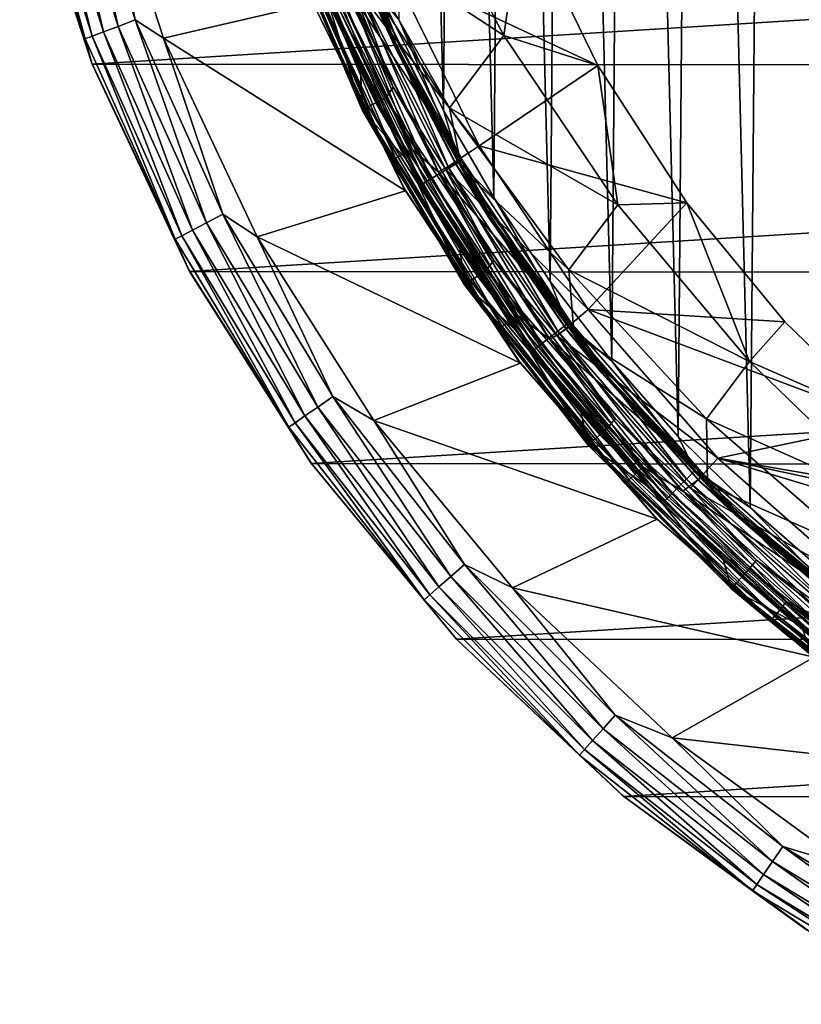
# Model space of a CAD drawing. Header units: metres. Extents: x -24 to 24, y -127 to 24.
# Tile 16 of 49: x -23 to -13, y -21 to -8. Entities that reach past the tile are written whole.
import ezdxf

# ---------------------------------------------------------------- set-up
doc = ezdxf.new("R2010")
doc.units = ezdxf.units.M
doc.layers.add('solid_12421051_071', color=7, linetype='CONTINUOUS')

msp = doc.modelspace()

# ---------------------------------------------------------------- linework, layer by layer
at = {"layer": 'solid_12421051_071'}
for points in [[(-12.642771, -15.546076, 173.400101), (-12.371401, 15.762295, 173.404343), (-13.392568, 14.905686, 173.387894)], [(-13.645188, -14.675271, 173.383621), (-13.392568, 14.905686, 173.387894), (-14.36063, 13.976496, 173.371094)], [(-12.642771, -15.546076, 173.400101), (-13.392568, 14.905686, 173.387894), (-13.645188, -14.675271, 173.383621)], [(-14.591045, -13.737322, 173.366928), (-14.36063, 13.976496, 173.371094), (-15.263536, 12.987851, 173.35437)], [(-13.645188, -14.675271, 173.383621), (-14.36063, 13.976496, 173.371094), (-14.591045, -13.737322, 173.366928)], [(-15.468464, -12.744121, 173.350433), (-15.263536, 12.987851, 173.35437), (-16.092136, 11.948638, 173.338135)], [(-14.591045, -13.737322, 173.366928), (-15.263536, 12.987851, 173.35437), (-15.468464, -12.744121, 173.350433)], [(-16.278402, -11.69371, 173.334366), (-16.092136, 11.948638, 173.338135), (-16.851938, 10.852544, 173.322495)], [(-15.468464, -12.744121, 173.350433), (-16.092136, 11.948638, 173.338135), (-16.278402, -11.69371, 173.334366)], [(-17.019871, -10.588416, 173.318939), (-16.851938, 10.852544, 173.322495), (-17.536291, 9.711078, 173.30777)], [(-16.278402, -11.69371, 173.334366), (-16.851938, 10.852544, 173.322495), (-17.019871, -10.588416, 173.318939)], [(-17.684097, -9.439666, 173.30452), (-17.536291, 9.711078, 173.30777), (-18.140781, 8.53056, 173.294296)], [(-17.019871, -10.588416, 173.318939), (-17.536291, 9.711078, 173.30777), (-17.684097, -9.439666, 173.30452)], [(-17.684097, -9.439666, 173.30452), (-18.140781, 8.53056, 173.294296), (-18.273056, -8.241833, 173.291275)], [(-21.973093, -8.333295, -0.134106), (-22.58296, -5.5662, -0.034074), (-22.817352, -5.623972, -0.134106)], [(-22.58296, -5.5662, -0.034074), (-21.747374, -8.247691, -0.034074), (-22.27284, -5.734795)], [(-21.973093, -8.333295, -0.134106), (-21.747374, -8.247691, -0.034074), (-22.58296, -5.5662, -0.034074)], [(-23.018581, -5.673571, -0.293264), (-23.172903, -5.711607, -0.50068), (-22.315489, -8.463148, -0.50068)], [(-22.817352, -5.623972, -0.134106), (-23.018581, -5.673571, -0.293264), (-22.166876, -8.406787, -0.293264)], [(-22.166876, -8.406787, -0.293264), (-23.018581, -5.673571, -0.293264), (-22.315489, -8.463148, -0.50068)], [(-21.973093, -8.333295, -0.134106), (-22.817352, -5.623972, -0.134106), (-22.166876, -8.406787, -0.293264)], [(-23.172903, -5.711607, -0.50068), (-23.269783, -5.735486, -0.742193), (-22.408783, -8.49853, -0.742193)], [(-22.408783, -8.49853, -0.742193), (-23.269783, -5.735486, -0.742193), (-23.248949, -5.957046, -1)], [(-22.315489, -8.463148, -0.50068), (-23.172903, -5.711607, -0.50068), (-22.408783, -8.49853, -0.742193)], [(-19.402624, -8.033175), (-22.27284, -5.734795), (-21.376373, -8.488291)], [(-21.747374, -8.247691, -0.034074), (-21.376373, -8.488291), (-22.27284, -5.734795)], [(-22.408783, -8.49853, -0.742193), (-23.248949, -5.957046, -1), (-22.321192, -8.818413, -1)], [(-23.24683, -5.962299, -4), (-22.321192, -8.818413, -1), (-23.248949, -5.957046, -1)], [(-23.24683, -5.962299, -4), (-22.31587, -8.831828, -4), (-22.321192, -8.818413, -1)], [(-23.24683, -5.962299, -4), (23.238926, -5.993042, -4), (-22.31587, -8.831828, -4)], [(-22.31587, -8.831828, -4), (23.238926, -5.993042, -4), (22.300312, -8.871123, -4)], [(-18.133791, -6.096987, 147.658447), (-18.913794, -7.125077, 145.43277), (-16.889135, -8.454881, 148.08522)], [(-18.133791, -6.096987, 147.658447), (-16.889135, -8.454881, 148.08522), (-16.649584, -6.79571, 149.5)], [(-19.231066, -6.248552, 145.029312), (-18.29627, -8.609571, 145.029312), (-19.251684, -6.255251, 145.061798)], [(-19.251684, -6.255251, 145.061798), (-18.315887, -8.618802, 145.061798), (-18.6896, -7.794959, 145.100006)], [(-18.29627, -8.609571, 145.029312), (-18.315887, -8.618802, 145.061798), (-19.251684, -6.255251, 145.061798)], [(-18.313942, -8.617887, 145.338165), (-19.249638, -6.254587, 145.338165), (-18.708561, -7.74934, 145.23999)], [(-18.913794, -7.125077, 145.43277), (-19.249638, -6.254587, 145.338165), (-18.313942, -8.617887, 145.338165)], [(-19.231066, -6.248552, 145.029312), (-19.200184, -6.238518, 145.007614), (-18.266891, -8.595747, 145.007614)], [(-19.231066, -6.248552, 145.029312), (-18.266891, -8.595747, 145.007614), (-18.29627, -8.609571, 145.029312)], [(-18.266891, -8.595747, 145.007614), (-19.200184, -6.238518, 145.007614), (-18.607462, -7.731978, 145)], [(-19.478186, -6.860192, 147.52475), (-19.36657, -6.705824, 147.5), (-18.346697, -9.136117, 147.5)], [(-18.346697, -9.136117, 147.5), (-19.36657, -6.705824, 147.5), (-18.839977, -7.823955, 147.5)], [(-19.610323, -6.90673, 147.596619), (-19.478186, -6.860192, 147.52475), (-18.449673, -9.277474, 147.52475)], [(-18.449673, -9.277474, 147.52475), (-19.478186, -6.860192, 147.52475), (-18.346697, -9.136117, 147.5)], [(-18.360859, -7.580243, 149.5), (-16.649584, -6.79571, 149.5), (-15.653182, -8.847436, 149.5)], [(-16.889135, -8.454881, 148.08522), (-15.653182, -8.847436, 149.5), (-16.649584, -6.79571, 149.5)], [(-19.781334, -6.96696, 147.849274), (-18.736814, -9.421865, 147.849274), (-19.803257, -6.974681, 148.004364)], [(-18.736814, -9.421865, 147.849274), (-18.75758, -9.432305, 148.004364), (-19.803257, -6.974681, 148.004364)], [(-19.318197, -7.66011, 172.539566), (-19.803257, -6.974681, 148.004364), (-18.75758, -9.432305, 148.004364)], [(-18.673817, -9.390186, 147.708481), (-19.781334, -6.96696, 147.849274), (-19.714827, -6.943536, 147.708481)], [(-18.673817, -9.390186, 147.708481), (-18.736814, -9.421865, 147.849274), (-19.781334, -6.96696, 147.849274)], [(-19.714827, -6.943536, 147.708481), (-19.610323, -6.90673, 147.596619), (-18.574833, -9.340411, 147.596619)], [(-18.673817, -9.390186, 147.708481), (-19.714827, -6.943536, 147.708481), (-18.574833, -9.340411, 147.596619)], [(-18.574833, -9.340411, 147.596619), (-19.610323, -6.90673, 147.596619), (-18.449673, -9.277474, 147.52475)], [(-18.622587, -7.854678, 145.432877), (-18.913794, -7.125077, 145.43277), (-18.313942, -8.617887, 145.338165)], [(-17.605371, -9.405141, 146.011337), (-18.913794, -7.125077, 145.43277), (-18.622587, -7.854678, 145.432877)], [(-17.605371, -9.405141, 146.011337), (-16.889135, -8.454881, 148.08522), (-18.913794, -7.125077, 145.43277)], [(-19.33379, -7.654789, 144.904419), (-19.436691, -7.695531, 144.79364), (-18.318922, -10.070912, 144.79364)], [(-18.221939, -10.017595, 144.904419), (-19.204077, -7.603432, 144.975525), (-19.33379, -7.654789, 144.904419)], [(-18.221939, -10.017595, 144.904419), (-19.33379, -7.654789, 144.904419), (-18.318922, -10.070912, 144.79364)], [(-19.204077, -7.603432, 144.975525), (-18.099684, -9.950385, 144.975525), (-18.93914, -7.845925, 145)], [(-18.221939, -10.017595, 144.904419), (-18.099684, -9.950385, 144.975525), (-19.204077, -7.603432, 144.975525)], [(-18.839977, -7.823955, 147.5), (-18.360859, -7.580243, 149.5), (-17.21629, -9.907719, 149.5)], [(-17.21629, -9.907719, 149.5), (-18.360859, -7.580243, 149.5), (-15.653182, -8.847436, 149.5)], [(-19.436691, -7.695531, 144.79364), (-19.502687, -7.721661, 144.654053), (-18.381123, -10.105108, 144.654053)], [(-18.381123, -10.105108, 144.654053), (-19.502687, -7.721661, 144.654053), (-19.418238, -7.995753, 144.5)], [(-18.318922, -10.070912, 144.79364), (-19.436691, -7.695531, 144.79364), (-18.381123, -10.105108, 144.654053)], [(-18.779425, -8.899375, 172.55162), (-19.318197, -7.66011, 172.539566), (-18.75758, -9.432305, 148.004364)], [(-19.141893, -8.053443, 172.683136), (-19.318197, -7.66011, 172.539566), (-18.779425, -8.899375, 172.55162)], [(-17.443718, -10.08563, 145), (-18.607462, -7.731978, 145), (-18.93914, -7.845925, 145)], [(-17.537014, -10.125, 145.23999), (-18.708561, -7.74934, 145.23999), (-18.6896, -7.794959, 145.100006)], [(-18.313942, -8.617887, 145.338165), (-18.708561, -7.74934, 145.23999), (-17.537014, -10.125, 145.23999)], [(-18.266891, -8.595747, 145.007614), (-18.607462, -7.731978, 145), (-17.443718, -10.08563, 145)], [(-17.443718, -10.08563, 145), (-18.93914, -7.845925, 145), (-17.753605, -10.247841, 145)], [(-18.099684, -9.950385, 144.975525), (-17.753605, -10.247841, 145), (-18.93914, -7.845925, 145)], [(-18.902369, -7.948295, 173.117905), (-17.742088, -10.277344, 173.144485), (-18.767828, -7.890754, 173.211319)], [(-17.664143, -10.204814, 147.5), (-18.839977, -7.823955, 147.5), (-17.21629, -9.907719, 149.5)], [(-18.346697, -9.136117, 147.5), (-18.839977, -7.823955, 147.5), (-17.664143, -10.204814, 147.5)], [(-18.767828, -7.890754, 173.211319), (-17.615807, -10.202949, 173.237518), (-18.623108, -7.82931, 173.267059)], [(-17.742088, -10.277344, 173.144485), (-17.615807, -10.202949, 173.237518), (-18.767828, -7.890754, 173.211319)], [(-18.315887, -8.618802, 145.061798), (-17.515017, -10.163007, 145.100006), (-18.6896, -7.794959, 145.100006)], [(-17.537014, -10.125, 145.23999), (-18.6896, -7.794959, 145.100006), (-17.515017, -10.163007, 145.100006)], [(-18.623108, -7.82931, 173.267059), (-17.479969, -10.123503, 173.292847), (-18.273056, -8.241833, 173.291275)], [(-17.615807, -10.202949, 173.237518), (-17.479969, -10.123503, 173.292847), (-18.623108, -7.82931, 173.267059)], [(-17.443241, -10.209582, 145.432541), (-18.622587, -7.854678, 145.432877), (-18.313942, -8.617887, 145.338165)], [(-17.605371, -9.405141, 146.011337), (-18.622587, -7.854678, 145.432877), (-17.443241, -10.209582, 145.432541)], [(-18.185766, -10.500396), (-19.402624, -8.033175), (-21.376373, -8.488291)], [(-18.215746, -10.44924, 144.5), (-19.418238, -7.995753, 144.5), (-19.402624, -8.033175)], [(-18.381123, -10.105108, 144.654053), (-19.418238, -7.995753, 144.5), (-18.215746, -10.44924, 144.5)], [(-18.215746, -10.44924, 144.5), (-19.402624, -8.033175), (-18.185766, -10.500396)], [(-19.095846, -8.032469, 172.842133), (-19.141893, -8.053443, 172.683136), (-17.966894, -10.413268, 172.710373)], [(-19.095846, -8.032469, 172.842133), (-17.923681, -10.386161, 172.869247), (-19.01473, -7.996839, 172.991455)], [(-19.095846, -8.032469, 172.842133), (-17.966894, -10.413268, 172.710373), (-17.923681, -10.386161, 172.869247)], [(-19.01473, -7.996839, 172.991455), (-17.847549, -10.340102, 173.018341), (-18.902369, -7.948295, 173.117905)], [(-17.923681, -10.386161, 172.869247), (-17.847549, -10.340102, 173.018341), (-19.01473, -7.996839, 172.991455)], [(-17.847549, -10.340102, 173.018341), (-17.742088, -10.277344, 173.144485), (-18.902369, -7.948295, 173.117905)], [(-19.141893, -8.053443, 172.683136), (-18.779425, -8.899375, 172.55162), (-18.162161, -10.099345, 172.564865)], [(-17.966894, -10.413268, 172.710373), (-19.141893, -8.053443, 172.683136), (-18.162161, -10.099345, 172.564865)], [(-20.808418, -10.9211, -0.134106), (-21.747374, -8.247691, -0.034074), (-21.973093, -8.333295, -0.134106)], [(-21.747374, -8.247691, -0.034074), (-20.594662, -10.808912, -0.034074), (-21.376373, -8.488291)], [(-20.808418, -10.9211, -0.134106), (-20.594662, -10.808912, -0.034074), (-21.747374, -8.247691, -0.034074)], [(-17.479969, -10.123503, 173.292847), (-17.684097, -9.439666, 173.30452), (-18.273056, -8.241833, 173.291275)], [(-22.166876, -8.406787, -0.293264), (-22.315489, -8.463148, -0.50068), (-21.132664, -11.091277, -0.50068)], [(-21.973093, -8.333295, -0.134106), (-22.166876, -8.406787, -0.293264), (-20.991928, -11.017414, -0.293264)], [(-20.991928, -11.017414, -0.293264), (-22.166876, -8.406787, -0.293264), (-21.132664, -11.091277, -0.50068)], [(-20.808418, -10.9211, -0.134106), (-21.973093, -8.333295, -0.134106), (-20.991928, -11.017414, -0.293264)], [(-22.315489, -8.463148, -0.50068), (-22.408783, -8.49853, -0.742193), (-21.221012, -11.137647, -0.742193)], [(-21.221012, -11.137647, -0.742193), (-22.408783, -8.49853, -0.742193), (-22.321192, -8.818413, -1)], [(-21.132664, -11.091277, -0.50068), (-22.315489, -8.463148, -0.50068), (-21.221012, -11.137647, -0.742193)], [(-18.185766, -10.500396), (-21.376373, -8.488291), (-20.140829, -11.104345)], [(-20.594662, -10.808912, -0.034074), (-20.140829, -11.104345), (-21.376373, -8.488291)], [(-17.605371, -9.405141, 146.011337), (-15.387733, -10.684245, 148.343475), (-16.889135, -8.454881, 148.08522)], [(-16.889135, -8.454881, 148.08522), (-15.387733, -10.684245, 148.343475), (-15.653182, -8.847436, 149.5)], [(-18.29627, -8.609571, 145.029312), (-17.072933, -10.834813, 145.029312), (-18.315887, -8.618802, 145.061798)], [(-18.315887, -8.618802, 145.061798), (-17.091238, -10.84643, 145.061798), (-17.515017, -10.163007, 145.100006)], [(-17.072933, -10.834813, 145.029312), (-17.091238, -10.84643, 145.061798), (-18.315887, -8.618802, 145.061798)], [(-17.089422, -10.845278, 145.338165), (-18.313942, -8.617887, 145.338165), (-17.537014, -10.125, 145.23999)], [(-17.443241, -10.209582, 145.432541), (-18.313942, -8.617887, 145.338165), (-17.089422, -10.845278, 145.338165)], [(-18.29627, -8.609571, 145.029312), (-18.266891, -8.595747, 145.007614), (-17.045519, -10.817415, 145.007614)], [(-18.29627, -8.609571, 145.029312), (-17.045519, -10.817415, 145.007614), (-17.072933, -10.834813, 145.029312)], [(-17.045519, -10.817415, 145.007614), (-18.266891, -8.595747, 145.007614), (-17.443718, -10.08563, 145)], [(-21.221012, -11.137647, -0.742193), (-22.321192, -8.818413, -1), (-21.042801, -11.541254, -1)], [(-22.31587, -8.831828, -4), (-21.042801, -11.541254, -1), (-22.321192, -8.818413, -1)], [(-22.31587, -8.831828, -4), (-21.030365, -11.562272, -4), (-21.042801, -11.541254, -1)], [(-22.31587, -8.831828, -4), (22.300312, -8.871123, -4), (-21.030365, -11.562272, -4)], [(-21.030365, -11.562272, -4), (22.300312, -8.871123, -4), (21.007126, -11.604211, -4)], [(-18.162161, -10.099345, 172.564865), (-18.779425, -8.899375, 172.55162), (-18.75758, -9.432305, 148.004364)], [(-17.21629, -9.907719, 149.5), (-15.653182, -8.847436, 149.5), (-14.480291, -10.659845, 149.5)], [(-15.387733, -10.684245, 148.343475), (-14.480291, -10.659845, 149.5), (-15.653182, -8.847436, 149.5)], [(-18.449673, -9.277474, 147.52475), (-18.346697, -9.136117, 147.5), (-17.020676, -11.416533, 147.5)], [(-17.020676, -11.416533, 147.5), (-18.346697, -9.136117, 147.5), (-17.664143, -10.204814, 147.5)], [(-18.673817, -9.390186, 147.708481), (-18.574833, -9.340411, 147.596619), (-17.23876, -11.622944, 147.596619)], [(-18.574833, -9.340411, 147.596619), (-18.449673, -9.277474, 147.52475), (-17.122602, -11.544627, 147.52475)], [(-17.23876, -11.622944, 147.596619), (-18.574833, -9.340411, 147.596619), (-17.122602, -11.544627, 147.52475)], [(-17.122602, -11.544627, 147.52475), (-18.449673, -9.277474, 147.52475), (-17.020676, -11.416533, 147.5)], [(-18.736814, -9.421865, 147.849274), (-17.38909, -11.724302, 147.849274), (-18.75758, -9.432305, 148.004364)], [(-17.38909, -11.724302, 147.849274), (-17.408375, -11.737276, 148.004364), (-18.75758, -9.432305, 148.004364)], [(-18.162161, -10.099345, 172.564865), (-18.75758, -9.432305, 148.004364), (-17.408375, -11.737276, 148.004364)], [(-17.330626, -11.684883, 147.708481), (-18.736814, -9.421865, 147.849274), (-18.673817, -9.390186, 147.708481)], [(-17.330626, -11.684883, 147.708481), (-17.38909, -11.724302, 147.849274), (-18.736814, -9.421865, 147.849274)], [(-17.330626, -11.684883, 147.708481), (-18.673817, -9.390186, 147.708481), (-17.23876, -11.622944, 147.596619)], [(-17.479969, -10.123503, 173.292847), (-17.019871, -10.588416, 173.318939), (-17.684097, -9.439666, 173.30452)], [(-17.605371, -9.405141, 146.011337), (-17.443241, -10.209582, 145.432541), (-16.034304, -11.542389, 146.449036)], [(-17.605371, -9.405141, 146.011337), (-16.034304, -11.542389, 146.449036), (-15.387733, -10.684245, 148.343475)], [(-16.822716, -12.222418, 144.904419), (-18.099684, -9.950385, 144.975525), (-18.221939, -10.017595, 144.904419)], [(-18.099684, -9.950385, 144.975525), (-16.709848, -12.140415, 144.975525), (-17.753605, -10.247841, 145)], [(-16.822716, -12.222418, 144.904419), (-16.709848, -12.140415, 144.975525), (-18.099684, -9.950385, 144.975525)], [(-17.664143, -10.204814, 147.5), (-17.21629, -9.907719, 149.5), (-15.779255, -12.064847, 149.5)], [(-15.779255, -12.064847, 149.5), (-17.21629, -9.907719, 149.5), (-14.480291, -10.659845, 149.5)], [(-18.318922, -10.070912, 144.79364), (-18.381123, -10.105108, 144.654053), (-16.969677, -12.329191, 144.654053)], [(-16.969677, -12.329191, 144.654053), (-18.381123, -10.105108, 144.654053), (-18.215746, -10.44924, 144.5)], [(-18.221939, -10.017595, 144.904419), (-18.318922, -10.070912, 144.79364), (-16.912252, -12.28747, 144.79364)], [(-16.912252, -12.28747, 144.79364), (-18.318922, -10.070912, 144.79364), (-16.969677, -12.329191, 144.654053)], [(-16.822716, -12.222418, 144.904419), (-18.221939, -10.017595, 144.904419), (-16.912252, -12.28747, 144.79364)], [(-17.471226, -11.252198, 172.579025), (-18.162161, -10.099345, 172.564865), (-17.408375, -11.737276, 148.004364)], [(-17.966894, -10.413268, 172.710373), (-18.162161, -10.099345, 172.564865), (-17.471226, -11.252198, 172.579025)], [(-15.98481, -12.266629, 145), (-17.443718, -10.08563, 145), (-17.753605, -10.247841, 145)], [(-17.045519, -10.817415, 145.007614), (-17.443718, -10.08563, 145), (-15.98481, -12.266629, 145)], [(-15.98481, -12.266629, 145), (-17.753605, -10.247841, 145), (-16.279013, -12.460124, 145)], [(-16.709848, -12.140415, 144.975525), (-16.279013, -12.460124, 145), (-17.753605, -10.247841, 145)], [(-17.742088, -10.277344, 173.144485), (-16.295908, -12.440587, 173.175247), (-17.615807, -10.202949, 173.237518)], [(-16.188797, -12.411695, 147.5), (-17.664143, -10.204814, 147.5), (-15.779255, -12.064847, 149.5)], [(-17.020676, -11.416533, 147.5), (-17.664143, -10.204814, 147.5), (-16.188797, -12.411695, 147.5)], [(-17.615807, -10.202949, 173.237518), (-16.17992, -12.350539, 173.267838), (-17.479969, -10.123503, 173.292847)], [(-16.295908, -12.440587, 173.175247), (-16.17992, -12.350539, 173.267838), (-17.615807, -10.202949, 173.237518)], [(-16.065405, -12.327419, 145.23999), (-17.537014, -10.125, 145.23999), (-17.515017, -10.163007, 145.100006)], [(-17.089422, -10.845278, 145.338165), (-17.537014, -10.125, 145.23999), (-16.065405, -12.327419, 145.23999)], [(-17.091238, -10.84643, 145.061798), (-16.041985, -12.357881, 145.100006), (-17.515017, -10.163007, 145.100006)], [(-16.065405, -12.327419, 145.23999), (-17.515017, -10.163007, 145.100006), (-16.041985, -12.357881, 145.100006)], [(-17.479969, -10.123503, 173.292847), (-16.055151, -12.254376, 173.322723), (-17.019871, -10.588416, 173.318939)], [(-16.17992, -12.350539, 173.267838), (-16.055151, -12.254376, 173.322723), (-17.479969, -10.123503, 173.292847)], [(-15.963174, -12.396952, 145.432236), (-17.443241, -10.209582, 145.432541), (-17.089422, -10.845278, 145.338165)], [(-16.034304, -11.542389, 146.449036), (-17.443241, -10.209582, 145.432541), (-15.963174, -12.396952, 145.432236)], [(-17.923681, -10.386161, 172.869247), (-16.462688, -12.572289, 172.900635), (-17.847549, -10.340102, 173.018341)], [(-17.847549, -10.340102, 173.018341), (-16.392769, -12.516546, 173.049454), (-17.742088, -10.277344, 173.144485)], [(-16.462688, -12.572289, 172.900635), (-16.392769, -12.516546, 173.049454), (-17.847549, -10.340102, 173.018341)], [(-16.392769, -12.516546, 173.049454), (-16.295908, -12.440587, 173.175247), (-17.742088, -10.277344, 173.144485)], [(-16.670593, -12.771262), (-18.185766, -10.500396), (-20.140829, -11.104345)], [(-16.704885, -12.725833, 144.5), (-18.215746, -10.44924, 144.5), (-18.185766, -10.500396)], [(-16.969677, -12.329191, 144.654053), (-18.215746, -10.44924, 144.5), (-16.704885, -12.725833, 144.5)], [(-16.704885, -12.725833, 144.5), (-18.185766, -10.500396), (-16.670593, -12.771262)], [(-17.923681, -10.386161, 172.869247), (-17.966894, -10.413268, 172.710373), (-16.502373, -12.605089, 172.741928)], [(-17.966894, -10.413268, 172.710373), (-17.471226, -11.252198, 172.579025), (-16.709812, -12.354446, 172.594299)], [(-16.502373, -12.605089, 172.741928), (-17.966894, -10.413268, 172.710373), (-16.709812, -12.354446, 172.594299)], [(-17.923681, -10.386161, 172.869247), (-16.502373, -12.605089, 172.741928), (-16.462688, -12.572289, 172.900635)], [(-16.055151, -12.254376, 173.322723), (-16.278402, -11.69371, 173.334366), (-17.019871, -10.588416, 173.318939)], [(-16.034304, -11.542389, 146.449036), (-13.652409, -12.751188, 148.429306), (-15.387733, -10.684245, 148.343475)], [(-15.779255, -12.064847, 149.5), (-14.480291, -10.659845, 149.5), (-13.18673, -12.228698, 149.5)], [(-15.387733, -10.684245, 148.343475), (-13.652409, -12.751188, 148.429306), (-14.480291, -10.659845, 149.5)], [(-13.652409, -12.751188, 148.429306), (-13.18673, -12.228698, 149.5), (-14.480291, -10.659845, 149.5)], [(-19.340307, -13.34965, -0.134106), (-20.594662, -10.808912, -0.034074), (-20.808418, -10.9211, -0.134106)], [(-20.594662, -10.808912, -0.034074), (-19.141632, -13.212515, -0.034074), (-20.140829, -11.104345)], [(-19.340307, -13.34965, -0.134106), (-19.141632, -13.212515, -0.034074), (-20.594662, -10.808912, -0.034074)], [(-17.072933, -10.834813, 145.029312), (-15.580347, -12.889184, 145.029312), (-17.091238, -10.84643, 145.061798)], [(-17.091238, -10.84643, 145.061798), (-15.597051, -12.903003, 145.061798), (-16.041985, -12.357881, 145.100006)], [(-15.580347, -12.889184, 145.029312), (-15.597051, -12.903003, 145.061798), (-17.091238, -10.84643, 145.061798)], [(-15.595394, -12.901632, 145.338165), (-17.089422, -10.845278, 145.338165), (-16.065405, -12.327419, 145.23999)], [(-15.963174, -12.396952, 145.432236), (-17.089422, -10.845278, 145.338165), (-15.595394, -12.901632, 145.338165)], [(-17.072933, -10.834813, 145.029312), (-17.045519, -10.817415, 145.007614), (-15.555328, -12.868486, 145.007614)], [(-17.072933, -10.834813, 145.029312), (-15.555328, -12.868486, 145.007614), (-15.580347, -12.889184, 145.029312)], [(-15.555328, -12.868486, 145.007614), (-17.045519, -10.817415, 145.007614), (-15.98481, -12.266629, 145)], [(-20.991928, -11.017414, -0.293264), (-21.132664, -11.091277, -0.50068), (-19.641676, -13.557671, -0.50068)], [(-20.808418, -10.9211, -0.134106), (-20.991928, -11.017414, -0.293264), (-19.510872, -13.467381, -0.293264)], [(-19.510872, -13.467381, -0.293264), (-20.991928, -11.017414, -0.293264), (-19.641676, -13.557671, -0.50068)], [(-19.340307, -13.34965, -0.134106), (-20.808418, -10.9211, -0.134106), (-19.510872, -13.467381, -0.293264)], [(-21.132664, -11.091277, -0.50068), (-21.221012, -11.137647, -0.742193), (-19.723793, -13.614351, -0.742193)], [(-19.723793, -13.614351, -0.742193), (-21.221012, -11.137647, -0.742193), (-21.042801, -11.541254, -1)], [(-19.641676, -13.557671, -0.50068), (-21.132664, -11.091277, -0.50068), (-19.723793, -13.614351, -0.742193)], [(-16.670593, -12.771262), (-20.140829, -11.104345), (-18.602175, -13.526833)], [(-19.141632, -13.212515, -0.034074), (-18.602175, -13.526833), (-20.140829, -11.104345)], [(-16.709812, -12.354446, 172.594299), (-17.471226, -11.252198, 172.579025), (-17.408375, -11.737276, 148.004364)], [(-17.122602, -11.544627, 147.52475), (-17.020676, -11.416533, 147.5), (-15.422262, -13.498797, 147.5)], [(-15.422262, -13.498797, 147.5), (-17.020676, -11.416533, 147.5), (-16.188797, -12.411695, 147.5)], [(-19.723793, -13.614351, -0.742193), (-21.042801, -11.541254, -1), (-19.433857, -14.082799, -1)], [(-21.030365, -11.562272, -4), (-19.433857, -14.082799, -1), (-21.042801, -11.541254, -1)], [(-17.23876, -11.622944, 147.596619), (-17.122602, -11.544627, 147.52475), (-15.518453, -13.624963, 147.52475)], [(-15.518453, -13.624963, 147.52475), (-17.122602, -11.544627, 147.52475), (-15.422262, -13.498797, 147.5)], [(-16.034304, -11.542389, 146.449036), (-15.963174, -12.396952, 145.432236), (-14.2216, -13.505693, 146.744354)], [(-16.034304, -11.542389, 146.449036), (-14.2216, -13.505693, 146.744354), (-13.652409, -12.751188, 148.429306)], [(-21.030365, -11.562272, -4), (-19.425127, -14.095429, -4), (-19.433857, -14.082799, -1)], [(-21.030365, -11.562272, -4), (21.007126, -11.604211, -4), (-19.425127, -14.095429, -4)], [(-19.425127, -14.095429, -4), (21.007126, -11.604211, -4), (19.396687, -14.134602, -4)], [(-17.330626, -11.684883, 147.708481), (-17.23876, -11.622944, 147.596619), (-15.623727, -13.717392, 147.596619)], [(-15.623727, -13.717392, 147.596619), (-17.23876, -11.622944, 147.596619), (-15.518453, -13.624963, 147.52475)], [(-17.38909, -11.724302, 147.849274), (-15.759973, -13.837014, 147.849274), (-17.408375, -11.737276, 148.004364)], [(-15.759973, -13.837014, 147.849274), (-15.777395, -13.852399, 148.004364), (-17.408375, -11.737276, 148.004364)], [(-16.709812, -12.354446, 172.594299), (-17.408375, -11.737276, 148.004364), (-15.777395, -13.852399, 148.004364)], [(-15.706985, -13.790492, 147.708481), (-17.38909, -11.724302, 147.849274), (-17.330626, -11.684883, 147.708481)], [(-15.706985, -13.790492, 147.708481), (-15.759973, -13.837014, 147.849274), (-17.38909, -11.724302, 147.849274)], [(-15.706985, -13.790492, 147.708481), (-17.330626, -11.684883, 147.708481), (-15.623727, -13.717392, 147.596619)], [(-16.055151, -12.254376, 173.322723), (-15.468464, -12.744121, 173.350433), (-16.278402, -11.69371, 173.334366)], [(-16.188797, -12.411695, 147.5), (-15.779255, -12.064847, 149.5), (-14.069592, -14.022417, 149.5)], [(-15.779255, -12.064847, 149.5), (-13.18673, -12.228698, 149.5), (-11.818013, -13.553565, 149.5)], [(-14.069592, -14.022417, 149.5), (-15.779255, -12.064847, 149.5), (-11.818013, -13.553565, 149.5)], [(-15.158188, -14.234486, 144.904419), (-16.709848, -12.140415, 144.975525), (-16.822716, -12.222418, 144.904419)], [(-16.709848, -12.140415, 144.975525), (-15.056489, -14.138984, 144.975525), (-16.279013, -12.460124, 145)], [(-15.158188, -14.234486, 144.904419), (-15.056489, -14.138984, 144.975525), (-16.709848, -12.140415, 144.975525)], [(-16.912252, -12.28747, 144.79364), (-16.969677, -12.329191, 144.654053), (-15.290608, -14.358837, 144.654053)], [(-16.822716, -12.222418, 144.904419), (-16.912252, -12.28747, 144.79364), (-15.238866, -14.310247, 144.79364)], [(-15.238866, -14.310247, 144.79364), (-16.912252, -12.28747, 144.79364), (-15.290608, -14.358837, 144.654053)], [(-15.158188, -14.234486, 144.904419), (-16.822716, -12.222418, 144.904419), (-15.238866, -14.310247, 144.79364)], [(-14.250815, -14.245554, 145), (-15.98481, -12.266629, 145), (-16.279013, -12.460124, 145)], [(-16.17992, -12.350539, 173.267838), (-14.483359, -14.298952, 173.300354), (-16.055151, -12.254376, 173.322723)], [(-14.318913, -14.318913, 145.23999), (-16.065405, -12.327419, 145.23999), (-16.041985, -12.357881, 145.100006)], [(-15.595394, -12.901632, 145.338165), (-16.065405, -12.327419, 145.23999), (-14.318913, -14.318913, 145.23999)], [(-16.055151, -12.254376, 173.322723), (-14.371669, -14.187623, 173.354736), (-15.468464, -12.744121, 173.350433)], [(-14.483359, -14.298952, 173.300354), (-14.371669, -14.187623, 173.354736), (-16.055151, -12.254376, 173.322723)], [(-15.555328, -12.868486, 145.007614), (-15.98481, -12.266629, 145), (-14.250815, -14.245554, 145)], [(-13.652409, -12.751188, 148.429306), (-11.818013, -13.553565, 149.5), (-13.18673, -12.228698, 149.5)], [(-15.290608, -14.358837, 144.654053), (-16.969677, -12.329191, 144.654053), (-16.704885, -12.725833, 144.5)], [(-15.877157, -13.407473, 172.610077), (-16.709812, -12.354446, 172.594299), (-15.777395, -13.852399, 148.004364)], [(-16.502373, -12.605089, 172.741928), (-16.709812, -12.354446, 172.594299), (-15.877157, -13.407473, 172.610077)], [(-16.392769, -12.516546, 173.049454), (-14.673887, -14.491132, 173.082825), (-16.295908, -12.440587, 173.175247)], [(-16.295908, -12.440587, 173.175247), (-14.587185, -14.403198, 173.208221), (-16.17992, -12.350539, 173.267838)], [(-14.673887, -14.491132, 173.082825), (-14.587185, -14.403198, 173.208221), (-16.295908, -12.440587, 173.175247)], [(-14.430914, -14.419026, 147.5), (-16.188797, -12.411695, 147.5), (-14.069592, -14.022417, 149.5)], [(-15.422262, -13.498797, 147.5), (-16.188797, -12.411695, 147.5), (-14.430914, -14.419026, 147.5)], [(-14.587185, -14.403198, 173.208221), (-14.483359, -14.298952, 173.300354), (-16.17992, -12.350539, 173.267838)], [(-15.597051, -12.903003, 145.061798), (-14.295605, -14.342182, 145.100006), (-16.041985, -12.357881, 145.100006)], [(-14.318913, -14.318913, 145.23999), (-16.041985, -12.357881, 145.100006), (-14.295605, -14.342182, 145.100006)], [(-14.207298, -14.375425, 145.432663), (-15.963174, -12.396952, 145.432236), (-15.595394, -12.901632, 145.338165)], [(-14.2216, -13.505693, 146.744354), (-15.963174, -12.396952, 145.432236), (-14.207298, -14.375425, 145.432663)], [(-16.462688, -12.572289, 172.900635), (-16.502373, -12.605089, 172.741928), (-14.771982, -14.593622, 172.775742)], [(-16.462688, -12.572289, 172.900635), (-14.736469, -14.555657, 172.93428), (-16.392769, -12.516546, 173.049454)], [(-16.462688, -12.572289, 172.900635), (-14.771982, -14.593622, 172.775742), (-14.736469, -14.555657, 172.93428)], [(-14.736469, -14.555657, 172.93428), (-14.673887, -14.491132, 173.082825), (-16.392769, -12.516546, 173.049454)], [(-14.250815, -14.245554, 145), (-16.279013, -12.460124, 145), (-14.532932, -14.458316, 145)], [(-15.056489, -14.138984, 144.975525), (-14.532932, -14.458316, 145), (-16.279013, -12.460124, 145)], [(-16.502373, -12.605089, 172.741928), (-15.877157, -13.407473, 172.610077), (-14.97259, -14.410419, 172.626144)], [(-14.771982, -14.593622, 172.775742), (-16.502373, -12.605089, 172.741928), (-14.97259, -14.410419, 172.626144)], [(-14.870219, -14.82719), (-16.670593, -12.771262), (-18.602175, -13.526833)], [(-14.911231, -14.786994, 144.5), (-16.704885, -12.725833, 144.5), (-16.670593, -12.771262)], [(-15.290608, -14.358837, 144.654053), (-16.704885, -12.725833, 144.5), (-14.911231, -14.786994, 144.5)], [(-14.911231, -14.786994, 144.5), (-16.670593, -12.771262), (-14.870219, -14.82719)], [(-14.371669, -14.187623, 173.354736), (-14.591045, -13.737322, 173.366928), (-15.468464, -12.744121, 173.350433)], [(-14.2216, -13.505693, 146.744354), (-11.709542, -14.62429, 148.34137), (-13.652409, -12.751188, 148.429306)], [(-13.652409, -12.751188, 148.429306), (-11.709542, -14.62429, 148.34137), (-11.818013, -13.553565, 149.5)], [(-15.580347, -12.889184, 145.029312), (-13.842048, -14.740284, 145.029312), (-15.597051, -12.903003, 145.061798)], [(-15.597051, -12.903003, 145.061798), (-13.856889, -14.756087, 145.061798), (-14.295605, -14.342182, 145.100006)], [(-13.842048, -14.740284, 145.029312), (-13.856889, -14.756087, 145.061798), (-15.597051, -12.903003, 145.061798)], [(-13.855416, -14.75452, 145.338165), (-15.595394, -12.901632, 145.338165), (-14.318913, -14.318913, 145.23999)], [(-14.207298, -14.375425, 145.432663), (-15.595394, -12.901632, 145.338165), (-13.855416, -14.75452, 145.338165)], [(-15.580347, -12.889184, 145.029312), (-15.555328, -12.868486, 145.007614), (-13.81982, -14.716615, 145.007614)], [(-15.580347, -12.889184, 145.029312), (-13.81982, -14.716615, 145.007614), (-13.842048, -14.740284, 145.029312)], [(-13.81982, -14.716615, 145.007614), (-15.555328, -12.868486, 145.007614), (-14.250815, -14.245554, 145)], [(-17.590172, -15.583532, -0.134106), (-19.141632, -13.212515, -0.034074), (-19.340307, -13.34965, -0.134106)], [(-19.141632, -13.212515, -0.034074), (-17.409475, -15.42345, -0.034074), (-18.602175, -13.526833)], [(-17.590172, -15.583532, -0.134106), (-17.409475, -15.42345, -0.034074), (-19.141632, -13.212515, -0.034074)], [(-19.340307, -13.34965, -0.134106), (-19.510872, -13.467381, -0.293264), (-17.745302, -15.720965, -0.293264)], [(-17.590172, -15.583532, -0.134106), (-19.340307, -13.34965, -0.134106), (-17.745302, -15.720965, -0.293264)], [(-19.510872, -13.467381, -0.293264), (-19.641676, -13.557671, -0.50068), (-17.864271, -15.826363, -0.50068)], [(-17.745302, -15.720965, -0.293264), (-19.510872, -13.467381, -0.293264), (-17.864271, -15.826363, -0.50068)], [(-14.97259, -14.410419, 172.626144), (-15.877157, -13.407473, 172.610077), (-15.777395, -13.852399, 148.004364)], [(-19.641676, -13.557671, -0.50068), (-19.723793, -13.614351, -0.742193), (-17.938955, -15.892528, -0.742193)], [(-17.938955, -15.892528, -0.742193), (-19.723793, -13.614351, -0.742193), (-19.433857, -14.082799, -1)], [(-17.864271, -15.826363, -0.50068), (-19.641676, -13.557671, -0.50068), (-17.938955, -15.892528, -0.742193)], [(-14.870219, -14.82719), (-18.602175, -13.526833), (-16.775938, -15.733958)], [(-17.409475, -15.42345, -0.034074), (-16.775938, -15.733958), (-18.602175, -13.526833)], [(-15.623727, -13.717392, 147.596619), (-15.518453, -13.624963, 147.52475), (-13.663178, -15.484815, 147.524734)], [(-15.518453, -13.624963, 147.52475), (-15.422262, -13.498797, 147.5), (-13.560833, -15.367947, 147.5)], [(-13.663178, -15.484815, 147.524734), (-15.518453, -13.624963, 147.52475), (-13.560833, -15.367947, 147.5)], [(-13.560833, -15.367947, 147.5), (-15.422262, -13.498797, 147.5), (-14.430914, -14.419026, 147.5)], [(-14.2216, -13.505693, 146.744354), (-14.207298, -14.375425, 145.432663), (-12.194577, -15.265469, 146.892807)], [(-14.2216, -13.505693, 146.744354), (-12.194577, -15.265469, 146.892807), (-11.709542, -14.62429, 148.34137)], [(-14.069592, -14.022417, 149.5), (-11.818013, -13.553565, 149.5), (-10.426263, -14.649807, 149.5)], [(-15.706985, -13.790492, 147.708481), (-15.623727, -13.717392, 147.596619), (-13.755868, -15.589863, 147.596619)], [(-15.623727, -13.717392, 147.596619), (-13.663178, -15.484815, 147.524734), (-13.755868, -15.589863, 147.596619)], [(-14.371669, -14.187623, 173.354736), (-13.645188, -14.675271, 173.383621), (-14.591045, -13.737322, 173.366928)], [(-15.759973, -13.837014, 147.849274), (-13.875813, -15.725802, 147.849213), (-15.777395, -13.852399, 148.004364)], [(-13.875813, -15.725802, 147.849213), (-13.890964, -15.743452, 148.004364), (-15.777395, -13.852399, 148.004364)], [(-14.97259, -14.410419, 172.626144), (-15.777395, -13.852399, 148.004364), (-13.890964, -15.743452, 148.004364)], [(-15.706985, -13.790492, 147.708481), (-13.829182, -15.672953, 147.708496), (-15.759973, -13.837014, 147.849274)], [(-13.829182, -15.672953, 147.708496), (-13.875813, -15.725802, 147.849213), (-15.759973, -13.837014, 147.849274)], [(-15.706985, -13.790492, 147.708481), (-13.755868, -15.589863, 147.596619), (-13.829182, -15.672953, 147.708496)], [(-17.938955, -15.892528, -0.742193), (-19.433857, -14.082799, -1), (-17.519634, -16.403122, -1)], [(-19.425127, -14.095429, -4), (-17.519634, -16.403122, -1), (-19.433857, -14.082799, -1)], [(-19.425127, -14.095429, -4), (-17.51461, -16.407999, -4), (-17.519634, -16.403122, -1)], [(-19.425127, -14.095429, -4), (19.396687, -14.134602, -4), (-17.51461, -16.407999, -4)], [(-17.51461, -16.407999, -4), (19.396687, -14.134602, -4), (17.484941, -16.439722, -4)], [(-13.254607, -16.022068, 144.904419), (-15.056489, -14.138984, 144.975525), (-15.158188, -14.234486, 144.904419)], [(-15.056489, -14.138984, 144.975525), (-13.165679, -15.914573, 144.975525), (-14.532932, -14.458316, 145)], [(-13.254607, -16.022068, 144.904419), (-13.165679, -15.914573, 144.975525), (-15.056489, -14.138984, 144.975525)], [(-14.430914, -14.419026, 147.5), (-14.069592, -14.022417, 149.5), (-12.129578, -15.73106, 149.5)], [(-14.069592, -14.022417, 149.5), (-10.426263, -14.649807, 149.5), (-10.10536, -14.87302, 149.5)], [(-14.069592, -14.022417, 149.5), (-10.10536, -14.87302, 149.5), (-9.055859, -15.537031, 149.5)], [(-12.129578, -15.73106, 149.5), (-14.069592, -14.022417, 149.5), (-9.055859, -15.537031, 149.5)], [(-15.158188, -14.234486, 144.904419), (-15.238866, -14.310247, 144.79364), (-13.325152, -16.107344, 144.79364)], [(-13.254607, -16.022068, 144.904419), (-15.158188, -14.234486, 144.904419), (-13.325152, -16.107344, 144.79364)], [(-12.284587, -15.972541, 145), (-14.250815, -14.245554, 145), (-14.532932, -14.458316, 145)], [(-14.483359, -14.298952, 173.300354), (-12.553493, -16.016848, 173.332962), (-14.371669, -14.187623, 173.354736)], [(-14.371669, -14.187623, 173.354736), (-12.45668, -15.892148, 173.386856), (-13.645188, -14.675271, 173.383621)], [(-12.553493, -16.016848, 173.332962), (-12.45668, -15.892148, 173.386856), (-14.371669, -14.187623, 173.354736)], [(-13.81982, -14.716615, 145.007614), (-14.250815, -14.245554, 145), (-12.284587, -15.972541, 145)], [(-15.238866, -14.310247, 144.79364), (-15.290608, -14.358837, 144.654053), (-13.370398, -16.162035, 144.654053)], [(-13.370398, -16.162035, 144.654053), (-15.290608, -14.358837, 144.654053), (-14.911231, -14.786994, 144.5)], [(-13.325152, -16.107344, 144.79364), (-15.238866, -14.310247, 144.79364), (-13.370398, -16.162035, 144.654053)], [(-14.673887, -14.491132, 173.082825), (-12.718631, -16.232101, 173.116287), (-14.587185, -14.403198, 173.208221)], [(-14.587185, -14.403198, 173.208221), (-12.643485, -16.133612, 173.241287), (-14.483359, -14.298952, 173.300354)], [(-12.718631, -16.232101, 173.116287), (-12.643485, -16.133612, 173.241287), (-14.587185, -14.403198, 173.208221)], [(-12.643485, -16.133612, 173.241287), (-12.553493, -16.016848, 173.332962), (-14.483359, -14.298952, 173.300354)], [(-12.327419, -16.065405, 145.23999), (-14.318913, -14.318913, 145.23999), (-14.295605, -14.342182, 145.100006)], [(-13.855416, -14.75452, 145.338165), (-14.318913, -14.318913, 145.23999), (-12.327419, -16.065405, 145.23999)], [(-13.856889, -14.756087, 145.061798), (-12.305634, -16.082098, 145.100006), (-14.295605, -14.342182, 145.100006)], [(-12.327419, -16.065405, 145.23999), (-14.295605, -14.342182, 145.100006), (-12.305634, -16.082098, 145.100006)], [(-12.273958, -16.057785, 145.432526), (-14.207298, -14.375425, 145.432663), (-13.855416, -14.75452, 145.338165)], [(-12.194577, -15.265469, 146.892807), (-14.207298, -14.375425, 145.432663), (-12.273958, -16.057785, 145.432526)], [(-14.000932, -15.355994, 172.64267), (-14.97259, -14.410419, 172.626144), (-13.890964, -15.743452, 148.004364)], [(-14.771982, -14.593622, 172.775742), (-14.97259, -14.410419, 172.626144), (-14.000932, -15.355994, 172.64267)], [(-14.736469, -14.555657, 172.93428), (-12.772867, -16.304369, 172.968033), (-14.673887, -14.491132, 173.082825)], [(-12.772867, -16.304369, 172.968033), (-12.718631, -16.232101, 173.116287), (-14.673887, -14.491132, 173.082825)], [(-12.284587, -15.972541, 145), (-14.532932, -14.458316, 145), (-12.531538, -16.222559, 145)], [(-13.165679, -15.914573, 144.975525), (-12.531538, -16.222559, 145), (-14.532932, -14.458316, 145)], [(-12.422564, -16.180632, 147.5), (-14.430914, -14.419026, 147.5), (-12.129578, -15.73106, 149.5)], [(-13.560833, -15.367947, 147.5), (-14.430914, -14.419026, 147.5), (-12.422564, -16.180632, 147.5)], [(-14.736469, -14.555657, 172.93428), (-14.771982, -14.593622, 172.775742), (-12.803638, -16.346886, 172.809647)], [(-14.771982, -14.593622, 172.775742), (-14.000932, -15.355994, 172.64267), (-12.968886, -16.236834, 172.658829)], [(-12.803638, -16.346886, 172.809647), (-14.771982, -14.593622, 172.775742), (-12.968886, -16.236834, 172.658829)], [(-14.736469, -14.555657, 172.93428), (-12.803638, -16.346886, 172.809647), (-12.772867, -16.304369, 172.968033)], [(-12.865149, -16.59783, 144.5), (-14.911231, -14.786994, 144.5), (-14.870219, -14.82719)], [(-13.370398, -16.162035, 144.654053), (-14.911231, -14.786994, 144.5), (-12.865149, -16.59783, 144.5)], [(-13.842048, -14.740284, 145.029312), (-11.885452, -16.358921, 145.029312), (-13.856889, -14.756087, 145.061798)], [(-13.856889, -14.756087, 145.061798), (-11.898194, -16.376461, 145.061798), (-12.305634, -16.082098, 145.100006)], [(-11.885452, -16.358921, 145.029312), (-11.898194, -16.376461, 145.061798), (-13.856889, -14.756087, 145.061798)], [(-11.896931, -16.37472, 145.338165), (-13.855416, -14.75452, 145.338165), (-12.327419, -16.065405, 145.23999)], [(-12.273958, -16.057785, 145.432526), (-13.855416, -14.75452, 145.338165), (-11.896931, -16.37472, 145.338165)], [(-13.842048, -14.740284, 145.029312), (-13.81982, -14.716615, 145.007614), (-11.866366, -16.332653, 145.007614)], [(-13.842048, -14.740284, 145.029312), (-11.866366, -16.332653, 145.007614), (-11.885452, -16.358921, 145.029312)], [(-11.866366, -16.332653, 145.007614), (-13.81982, -14.716615, 145.007614), (-12.284587, -15.972541, 145)], [(-12.45668, -15.892148, 173.386856), (-12.642771, -15.546076, 173.400101), (-13.645188, -14.675271, 173.383621)], [(-12.801513, -16.64695), (-14.870219, -14.82719), (-16.775938, -15.733958)], [(-12.865149, -16.59783, 144.5), (-14.870219, -14.82719), (-12.801513, -16.64695)], [(-15.583532, -17.590172, -0.134106), (-17.409475, -15.42345, -0.034074), (-17.590172, -15.583532, -0.134106)], [(-17.409475, -15.42345, -0.034074), (-15.42345, -17.409475, -0.034074), (-16.775938, -15.733958)], [(-15.583532, -17.590172, -0.134106), (-15.42345, -17.409475, -0.034074), (-17.409475, -15.42345, -0.034074)], [(-12.968886, -16.236834, 172.658829), (-14.000932, -15.355994, 172.64267), (-13.890964, -15.743452, 148.004364)], [(-11.90774, -16.858913, 147.524597), (-13.663178, -15.484815, 147.524734), (-13.560833, -15.367947, 147.5)], [(-11.819475, -16.731617, 147.5), (-13.560833, -15.367947, 147.5), (-12.422564, -16.180632, 147.5)], [(-11.90774, -16.858913, 147.524597), (-13.560833, -15.367947, 147.5), (-11.819475, -16.731617, 147.5)], [(-11.987255, -16.973726, 147.595963), (-13.755868, -15.589863, 147.596619), (-13.663178, -15.484815, 147.524734)], [(-11.90774, -16.858913, 147.524597), (-11.987255, -16.973726, 147.595963), (-13.663178, -15.484815, 147.524734)], [(-17.590172, -15.583532, -0.134106), (-17.745302, -15.720965, -0.293264), (-15.720965, -17.745302, -0.293264)], [(-15.583532, -17.590172, -0.134106), (-17.590172, -15.583532, -0.134106), (-15.720965, -17.745302, -0.293264)], [(-12.090584, -17.122925, 147.847046), (-13.875813, -15.725802, 147.849213), (-13.829182, -15.672953, 147.708496)], [(-12.05027, -17.064716, 147.707092), (-13.829182, -15.672953, 147.708496), (-13.755868, -15.589863, 147.596619)], [(-12.05027, -17.064716, 147.707092), (-12.090584, -17.122925, 147.847046), (-13.829182, -15.672953, 147.708496)], [(-11.987255, -16.973726, 147.595963), (-12.05027, -17.064716, 147.707092), (-13.755868, -15.589863, 147.596619)], [(-17.864271, -15.826363, -0.50068), (-17.938955, -15.892528, -0.742193), (-15.892528, -17.938955, -0.742193)], [(-17.745302, -15.720965, -0.293264), (-17.864271, -15.826363, -0.50068), (-15.826363, -17.864271, -0.50068)], [(-15.826363, -17.864271, -0.50068), (-17.864271, -15.826363, -0.50068), (-15.892528, -17.938955, -0.742193)], [(-15.720965, -17.745302, -0.293264), (-17.745302, -15.720965, -0.293264), (-15.826363, -17.864271, -0.50068)], [(-12.801513, -16.64695), (-16.775938, -15.733958), (-14.674152, -17.710003)], [(-15.42345, -17.409475, -0.034074), (-14.674152, -17.710003), (-16.775938, -15.733958)], [(-13.147487, -16.367035, 148.002731), (-13.890964, -15.743452, 148.004364), (-13.875813, -15.725802, 147.849213)], [(-12.839138, -16.574482, 151.44043), (-12.968886, -16.236834, 172.658829), (-13.890964, -15.743452, 148.004364)], [(-13.147487, -16.367035, 148.002731), (-12.839138, -16.574482, 151.44043), (-13.890964, -15.743452, 148.004364)], [(-12.373465, -16.952757, 148.002045), (-13.147487, -16.367035, 148.002731), (-13.875813, -15.725802, 147.849213)], [(-12.104225, -17.142632, 148.001953), (-12.373465, -16.952757, 148.002045), (-13.875813, -15.725802, 147.849213)], [(-12.090584, -17.122925, 147.847046), (-12.104225, -17.142632, 148.001953), (-13.875813, -15.725802, 147.849213)], [(-15.892528, -17.938955, -0.742193), (-17.938955, -15.892528, -0.742193), (-17.519634, -16.403122, -1)], [(-11.141993, -17.556971, 144.904419), (-13.165679, -15.914573, 144.975525), (-13.254607, -16.022068, 144.904419)], [(-13.165679, -15.914573, 144.975525), (-11.067239, -17.439178, 144.975525), (-12.531538, -16.222559, 145)], [(-11.141993, -17.556971, 144.904419), (-11.067239, -17.439178, 144.975525), (-13.165679, -15.914573, 144.975525)], [(-13.254607, -16.022068, 144.904419), (-13.325152, -16.107344, 144.79364), (-11.201295, -17.650415, 144.79364)], [(-11.141993, -17.556971, 144.904419), (-13.254607, -16.022068, 144.904419), (-11.201295, -17.650415, 144.79364)], [(-13.325152, -16.107344, 144.79364), (-13.370398, -16.162035, 144.654053), (-11.239328, -17.710346, 144.654053)], [(-11.239328, -17.710346, 144.654053), (-13.370398, -16.162035, 144.654053), (-12.865149, -16.59783, 144.5)], [(-11.201295, -17.650415, 144.79364), (-13.325152, -16.107344, 144.79364), (-11.239328, -17.710346, 144.654053)], [(-15.892528, -17.938955, -0.742193), (-17.519634, -16.403122, -1), (-15.330202, -18.465776, -1)], [(-17.51461, -16.407999, -4), (-15.330202, -18.465776, -1), (-17.519634, -16.403122, -1)], [(-17.51461, -16.407999, -4), (-15.308522, -18.48296, -4), (-15.330202, -18.465776, -1)], [(-17.51461, -16.407999, -4), (17.484941, -16.439722, -4), (-15.308522, -18.48296, -4)], [(-15.308522, -18.48296, -4), (17.484941, -16.439722, -4), (15.283722, -18.50345, -4)], [(-12.373465, -16.952757, 148.002045), (-12.839138, -16.574482, 151.44043), (-13.147487, -16.367035, 148.002731)], [(-10.509442, -18.180319), (-12.801513, -16.64695), (-14.674152, -17.710003)], [(-13.34965, -19.340307, -0.134106), (-15.42345, -17.409475, -0.034074), (-15.583532, -17.590172, -0.134106)], [(-15.42345, -17.409475, -0.034074), (-13.212515, -19.141632, -0.034074), (-14.674152, -17.710003)], [(-13.34965, -19.340307, -0.134106), (-13.212515, -19.141632, -0.034074), (-15.42345, -17.409475, -0.034074)], [(-15.583532, -17.590172, -0.134106), (-15.720965, -17.745302, -0.293264), (-13.467381, -19.510872, -0.293264)], [(-13.34965, -19.340307, -0.134106), (-15.583532, -17.590172, -0.134106), (-13.467381, -19.510872, -0.293264)], [(-15.720965, -17.745302, -0.293264), (-15.826363, -17.864271, -0.50068), (-13.557671, -19.641676, -0.50068)], [(-13.467381, -19.510872, -0.293264), (-15.720965, -17.745302, -0.293264), (-13.557671, -19.641676, -0.50068)], [(-10.509442, -18.180319), (-14.674152, -17.710003), (-12.347928, -19.403574)], [(-13.212515, -19.141632, -0.034074), (-12.347928, -19.403574), (-14.674152, -17.710003)], [(-15.826363, -17.864271, -0.50068), (-15.892528, -17.938955, -0.742193), (-13.614351, -19.723793, -0.742193)], [(-13.557671, -19.641676, -0.50068), (-15.826363, -17.864271, -0.50068), (-13.614351, -19.723793, -0.742193)], [(-13.614351, -19.723793, -0.742193), (-15.892528, -17.938955, -0.742193), (-15.330202, -18.465776, -1)], [(-13.614351, -19.723793, -0.742193), (-15.330202, -18.465776, -1), (-12.899955, -20.238359, -1)], [(-15.308522, -18.48296, -4), (-12.899955, -20.238359, -1), (-15.330202, -18.465776, -1)], [(-15.308522, -18.48296, -4), (-12.8633, -20.26071, -4), (-12.899955, -20.238359, -1)], [(-15.308522, -18.48296, -4), (15.283722, -18.50345, -4), (-12.8633, -20.26071, -4)], [(-10.9211, -20.808418, -0.134106), (-13.212515, -19.141632, -0.034074), (-13.34965, -19.340307, -0.134106)], [(-13.212515, -19.141632, -0.034074), (-10.808912, -20.594662, -0.034074), (-12.347928, -19.403574)], [(-10.9211, -20.808418, -0.134106), (-10.808912, -20.594662, -0.034074), (-13.212515, -19.141632, -0.034074)], [(-13.34965, -19.340307, -0.134106), (-13.467381, -19.510872, -0.293264), (-11.017414, -20.991928, -0.293264)], [(-10.9211, -20.808418, -0.134106), (-13.34965, -19.340307, -0.134106), (-11.017414, -20.991928, -0.293264)], [(-13.467381, -19.510872, -0.293264), (-13.557671, -19.641676, -0.50068), (-11.091277, -21.132664, -0.50068)], [(-11.017414, -20.991928, -0.293264), (-13.467381, -19.510872, -0.293264), (-11.091277, -21.132664, -0.50068)], [(-13.557671, -19.641676, -0.50068), (-13.614351, -19.723793, -0.742193), (-11.137647, -21.221012, -0.742193)], [(-11.137647, -21.221012, -0.742193), (-13.614351, -19.723793, -0.742193), (-12.899955, -20.238359, -1)], [(-11.091277, -21.132664, -0.50068), (-13.557671, -19.641676, -0.50068), (-11.137647, -21.221012, -0.742193)]]:
    msp.add_3dface(points, dxfattribs=at)

doc.saveas('drawing.dxf')
